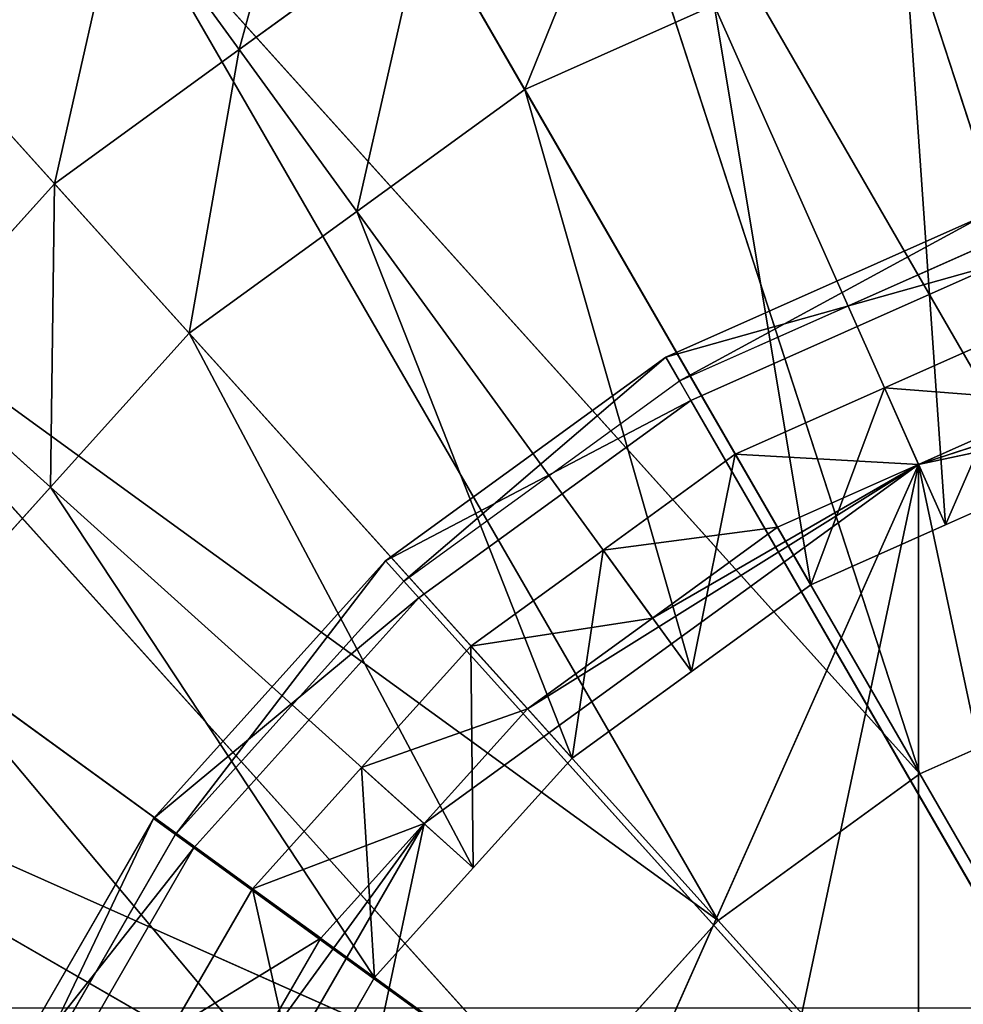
# Model space of a CAD drawing. Extents: x 0 to 31, y 0 to 21.2.
# Tile 234 of 256: x 13.4 to 14.7, y 13.4 to 14.8. Entities that reach past the tile are written whole.
import ezdxf

# ---------------------------------------------------------------- set-up
doc = ezdxf.new("R2010")
doc.units = 0
doc.header["$MEASUREMENT"] = 0
doc.layers.get('0').update_dxf_attribs({"color": 13, "linetype": 'CONTINUOUS'})
for name, color, linetype in [('CAST_IRON', 250, 'CONTINUOUS'), ('GALVANIZED_METAL', 252, 'CONTINUOUS'), ('STAINLESS_STEEL', 252, 'CONTINUOUS')]:
    doc.layers.add(name, color=color, linetype=linetype)

# ---------------------------------------------------------------- blocks, each defined once
blk = doc.blocks.new('NGM5058UC_TRADECAD_DXF')
at = {"layer": 'CAST_IRON', "color": 0}
for p, q in [((-0.7594, 3.85335, 0.63795), (-1.21, 3.65275, 0.63795)), ((-0.7594, 3.85335, 0.63795), (-1.21, 3.65275, 0.63795)), ((-1.1905, 3.61905, 0.63795), (-0.7474, 3.81625, 0.63795)), ((-1.1744, 3.59115, 0.77265), (-0.7374, 3.78575, 0.77265)), ((-1.1744, 3.59115, 0.77265), (-0.7374, 3.78575, 0.77265)), ((-1.21, 3.65275, 0.63795), (-1.609, 3.36295, 0.63795)), ((-1.21, 3.65275, 0.63795), (-1.609, 3.36295, 0.63795)), ((-1.1905, 3.61905, 0.63795), (-1.21, 3.65275, 0.63795)), ((-1.1905, 3.61905, 0.63795), (-1.21, 3.65275, 0.63795)), ((-1.21, 3.65275, 0.63795), (-1.1744, 3.59115, 0.77265)), ((-1.21, 3.65275, 0.63795), (-1.1744, 3.59115, 0.77265)), ((-1.5829, 3.33395, 0.63795), (-1.1905, 3.61905, 0.63795)), ((-1.5614, 3.31005, 0.77265), (-1.1744, 3.59115, 0.77265)), ((-1.5614, 3.31005, 0.77265), (-1.1744, 3.59115, 0.77265)), ((-1.1744, 3.59115, 0.77265), (-0.0304, 1.60975, 0.77265)), ((-1.1744, 3.59115, 0.77265), (-0.0304, 1.60975, 0.77265)), ((-1.609, 3.36295, 0.63795), (-1.939, 2.99635, 0.63795)), ((-1.609, 3.36295, 0.63795), (-1.939, 2.99635, 0.63795)), ((-1.5829, 3.33395, 0.63795), (-1.609, 3.36295, 0.63795)), ((-1.5829, 3.33395, 0.63795), (-1.609, 3.36295, 0.63795)), ((-1.609, 3.36295, 0.63795), (-1.5614, 3.31005, 0.77265)), ((-1.609, 3.36295, 0.63795), (-1.5614, 3.31005, 0.77265)), ((-1.9074, 2.97345, 0.63795), (-1.5829, 3.33395, 0.63795)), ((-1.8814, 2.95455, 0.77265), (-1.5614, 3.31005, 0.77265)), ((-1.8814, 2.95455, 0.77265), (-1.5614, 3.31005, 0.77265)), ((-1.5614, 3.31005, 0.77265), (-0.0304, 1.60975, 0.77265)), ((-1.5614, 3.31005, 0.77265), (-0.0304, 1.60975, 0.77265)), ((-1.939, 2.99635, 0.63795), (-2.1856, 2.56925, 0.63795)), ((-1.939, 2.99635, 0.63795), (-2.1856, 2.56925, 0.63795)), ((-1.9074, 2.97345, 0.63795), (-1.939, 2.99635, 0.63795)), ((-1.9074, 2.97345, 0.63795), (-1.939, 2.99635, 0.63795)), ((-1.939, 2.99635, 0.63795), (-1.8814, 2.95455, 0.77265)), ((-1.939, 2.99635, 0.63795), (-1.8814, 2.95455, 0.77265)), ((-2.1499, 2.55345, 0.63795), (-1.9074, 2.97345, 0.63795)), ((-2.1206, 2.54035, 0.77265), (-1.8814, 2.95455, 0.77265)), ((-2.1206, 2.54035, 0.77265), (-1.8814, 2.95455, 0.77265)), ((-1.8814, 2.95455, 0.77265), (-0.0304, 1.60975, 0.77265)), ((-1.8814, 2.95455, 0.77265), (-0.0304, 1.60975, 0.77265))]:
    blk.add_line(p, q, dxfattribs=at)
at = {"layer": 'STAINLESS_STEEL', "color": 0}
for p, q in [((-0.5245, 3.20395, -0.35665), (-1.049, 4.81825, -0.33645)), ((-0.5245, 3.20395, -0.35665), (-1.049, 4.81825, -0.33645)), ((-0.5245, 3.20395, -0.35665), (-1.3732, 4.67385, -0.33645)), ((-1.3732, 4.67385, -0.33645), (-0.8487, 3.05965, -0.35665)), ((-0.5245, 3.20395, -0.35665), (-1.3732, 4.67385, -0.33645)), ((-1.3732, 4.67385, -0.33645), (-0.8487, 3.05965, -0.35665)), ((-0.8487, 3.05965, -0.35665), (-1.6973, 4.52955, -0.33645)), ((-0.8487, 3.05965, -0.35665), (-1.6973, 4.52955, -0.33645)), ((-0.8487, 3.05965, -0.35665), (-1.9844, 4.32095, -0.33645)), ((-1.9844, 4.32095, -0.33645), (-1.1357, 2.85105, -0.35665)), ((-0.8487, 3.05965, -0.35665), (-1.9844, 4.32095, -0.33645)), ((-1.9844, 4.32095, -0.33645), (-1.1357, 2.85105, -0.35665)), ((-1.9844, 4.32095, -0.33645), (-1.817, 4.09055, -0.19015)), ((-1.9844, 4.32095, -0.33645), (-1.817, 4.09055, -0.19015)), ((-1.817, 4.09055, -0.19015), (-1.5541, 4.28155, -0.19015)), ((-1.817, 4.09055, -0.19015), (-1.5541, 4.28155, -0.19015)), ((-1.5541, 4.28155, -0.19015), (-1.4109, 4.03345, -0.04385)), ((-1.5541, 4.28155, -0.19015), (-1.4109, 4.03345, -0.04385)), ((-0.872, 4.27345, -0.04385), (-0.6205, 3.49925, -0.04385)), ((-0.872, 4.27345, -0.04385), (-0.6205, 3.49925, -0.04385)), ((-1.1415, 4.15345, -0.04385), (-1.4109, 4.03345, -0.04385)), ((-1.1415, 4.15345, -0.04385), (-1.4109, 4.03345, -0.04385)), ((-1.1415, 4.15345, -0.04385), (-0.8122, 3.41395, -0.04385)), ((-1.1415, 4.15345, -0.04385), (-0.8122, 3.41395, -0.04385)), ((-1.1357, 2.85105, -0.35665), (-2.2715, 4.11245, -0.33645)), ((-1.1357, 2.85105, -0.35665), (-2.2715, 4.11245, -0.33645)), ((-2.2715, 4.11245, -0.33645), (-2.0798, 3.89955, -0.19015)), ((-2.2715, 4.11245, -0.33645), (-2.0798, 3.89955, -0.19015)), ((-2.0798, 3.89955, -0.19015), (-1.817, 4.09055, -0.19015)), ((-2.0798, 3.89955, -0.19015), (-1.817, 4.09055, -0.19015)), ((-1.817, 4.09055, -0.19015), (-1.6495, 3.86005, -0.04385)), ((-1.817, 4.09055, -0.19015), (-1.6495, 3.86005, -0.04385)), ((-1.4109, 4.03345, -0.04385), (-1.6495, 3.86005, -0.04385)), ((-1.4109, 4.03345, -0.04385), (-1.6495, 3.86005, -0.04385)), ((-1.4109, 4.03345, -0.04385), (-1.0039, 3.32855, -0.04385)), ((-1.4109, 4.03345, -0.04385), (-1.0039, 3.32855, -0.04385)), ((-2.2972, 3.65815, -0.19015), (-2.0798, 3.89955, -0.19015)), ((-2.2972, 3.65815, -0.19015), (-2.0798, 3.89955, -0.19015)), ((-2.0798, 3.89955, -0.19015), (-1.8882, 3.68675, -0.04385)), ((-2.0798, 3.89955, -0.19015), (-1.8882, 3.68675, -0.04385)), ((-1.6495, 3.86005, -0.04385), (-1.8882, 3.68675, -0.04385)), ((-1.6495, 3.86005, -0.04385), (-1.8882, 3.68675, -0.04385)), ((-1.6495, 3.86005, -0.04385), (-1.1737, 3.20525, -0.04385)), ((-1.6495, 3.86005, -0.04385), (-1.1737, 3.20525, -0.04385)), ((-1.1357, 2.85105, -0.35665), (-2.5089, 3.84875, -0.33645)), ((-2.5089, 3.84875, -0.33645), (-1.3732, 2.58735, -0.35665)), ((-1.1357, 2.85105, -0.35665), (-2.5089, 3.84875, -0.33645)), ((-2.5089, 3.84875, -0.33645), (-1.3732, 2.58735, -0.35665)), ((-0.6869, 3.70365, 0.07305), (-0.8991, 3.60915, 0.07305)), ((-0.6869, 3.70365, 0.07305), (-0.8991, 3.60915, 0.07305)), ((-1.8882, 3.68675, -0.04385), (-2.0855, 3.46755, -0.04385)), ((-1.8882, 3.68675, -0.04385), (-2.0855, 3.46755, -0.04385)), ((-1.8882, 3.68675, -0.04385), (-1.3435, 3.08185, -0.04385)), ((-1.8882, 3.68675, -0.04385), (-1.3435, 3.08185, -0.04385)), ((0, 3.68085, 0.64315), (-0.8506, 3.50005, 0.64315)), ((0, 3.68085, 0.64315), (-0.8506, 3.50005, 0.64315)), ((-2.2972, 3.65815, -0.19015), (-2.0855, 3.46755, -0.04385)), ((-2.2972, 3.65815, -0.19015), (-2.0855, 3.46755, -0.04385)), ((-0.4348, 3.63515, 0.64315), (-0.8506, 3.50005, 0.64315)), ((-0.4348, 3.63515, 0.64315), (-0.8506, 3.50005, 0.64315)), ((-0.8991, 3.60915, 0.07305), (-1.1114, 3.51465, 0.07305)), ((-0.8991, 3.60915, 0.07305), (-1.1114, 3.51465, 0.07305)), ((-0.8122, 3.41395, 0.07305), (-0.8991, 3.60915, 0.07305)), ((-0.8122, 3.41395, 0.07305), (-0.8991, 3.60915, 0.07305)), ((-0.8991, 3.60915, 0.07305), (-0.8506, 3.50005, 0.64315)), ((-0.8991, 3.60915, 0.07305), (-0.8506, 3.50005, 0.64315)), ((-0.8506, 3.50005, 0.64315), (-0.6498, 3.58945, 0.64315)), ((-0.8506, 3.50005, 0.64315), (-0.6498, 3.58945, 0.64315)), ((-2.7463, 3.58505, -0.33645), (-1.3732, 2.58735, -0.35665)), ((-2.7463, 3.58505, -0.33645), (-1.3732, 2.58735, -0.35665)), ((-1.1114, 3.51465, 0.07305), (-1.2993, 3.37805, 0.07305)), ((-1.1114, 3.51465, 0.07305), (-1.2993, 3.37805, 0.07305)), ((-1.0039, 3.32855, 0.07305), (-1.1114, 3.51465, 0.07305)), ((-1.0039, 3.32855, 0.07305), (-1.1114, 3.51465, 0.07305)), ((-1.1114, 3.51465, 0.07305), (-1.0513, 3.41065, 0.64315)), ((-1.1114, 3.51465, 0.07305), (-1.0513, 3.41065, 0.64315)), ((-0.8506, 3.50005, 0.64315), (-1.9888, 0.94345, 0.64315)), ((-0.8506, 3.50005, 0.64315), (-1.9888, 0.94345, 0.64315)), ((-0.8506, 3.50005, 0.64315), (-1.554, 2.98895, 0.64315)), ((-0.8506, 3.50005, 0.64315), (-1.554, 2.98895, 0.64315)), ((-1.2292, 3.28145, 0.64315), (-0.8506, 3.50005, 0.64315)), ((-1.2292, 3.28145, 0.64315), (-0.8506, 3.50005, 0.64315)), ((-1.0513, 3.41065, 0.64315), (-0.8506, 3.50005, 0.64315)), ((-1.0513, 3.41065, 0.64315), (-0.8506, 3.50005, 0.64315)), ((0, -0.50145, 0.64315), (-0.8506, 3.50005, 0.64315)), ((-0.8506, 3.50005, 0.64315), (-0.8506, -0.32065, 0.64315)), ((-0.8506, 3.50005, 0.64315), (-0.8506, -0.32065, 0.64315)), ((0, -0.50145, 0.64315), (-0.8506, 3.50005, 0.64315)), ((-0.6205, 3.49925, -0.04385), (-0.8122, 3.41395, -0.04385)), ((-0.6205, 3.49925, 0.07305), (-0.8122, 3.41395, 0.07305)), ((-0.6205, 3.49925, -0.04385), (-0.8122, 3.41395, -0.04385)), ((-0.6205, 3.49925, 0.07305), (-0.8122, 3.41395, 0.07305)), ((-2.0855, 3.46755, -0.04385), (-2.2829, 3.24835, -0.04385)), ((-2.0855, 3.46755, -0.04385), (-2.2829, 3.24835, -0.04385)), ((-2.0855, 3.46755, -0.04385), (-1.484, 2.92585, -0.04385)), ((-2.0855, 3.46755, -0.04385), (-1.484, 2.92585, -0.04385)), ((-1.2292, 3.28145, 0.64315), (-1.0513, 3.41065, 0.64315)), ((-1.2292, 3.28145, 0.64315), (-1.0513, 3.41065, 0.64315)), ((-0.8122, 3.41395, -0.04385), (-1.0039, 3.32855, -0.04385)), ((-0.8122, 3.41395, 0.07305), (-1.0039, 3.32855, 0.07305)), ((-0.8122, 3.41395, -0.04385), (-1.0039, 3.32855, -0.04385)), ((-0.8122, 3.41395, 0.07305), (-1.0039, 3.32855, 0.07305)), ((-0.8122, 3.41395, -0.04385), (-0.8122, 3.41395, 0.07305)), ((-0.8122, 3.41395, -0.04385), (-0.8122, 3.41395, 0.07305)), ((-1.2993, 3.37805, 0.07305), (-1.4873, 3.24145, 0.07305)), ((-1.2993, 3.37805, 0.07305), (-1.4873, 3.24145, 0.07305)), ((-1.1737, 3.20525, 0.07305), (-1.2993, 3.37805, 0.07305)), ((-1.1737, 3.20525, 0.07305), (-1.2993, 3.37805, 0.07305)), ((-1.2993, 3.37805, 0.07305), (-1.2292, 3.28145, 0.64315)), ((-1.2993, 3.37805, 0.07305), (-1.2292, 3.28145, 0.64315)), ((-1.0039, 3.32855, -0.04385), (-1.1737, 3.20525, -0.04385)), ((-1.0039, 3.32855, 0.07305), (-1.1737, 3.20525, 0.07305)), ((-1.0039, 3.32855, -0.04385), (-1.1737, 3.20525, -0.04385)), ((-1.0039, 3.32855, 0.07305), (-1.1737, 3.20525, 0.07305)), ((-1.0039, 3.32855, -0.04385), (-1.0039, 3.32855, 0.07305)), ((-1.0039, 3.32855, -0.04385), (-1.0039, 3.32855, 0.07305)), ((-1.407, 3.15225, 0.64315), (-1.2292, 3.28145, 0.64315)), ((-1.407, 3.15225, 0.64315), (-1.2292, 3.28145, 0.64315)), ((-2.9238, 3.27775, -0.33645), (-1.3732, 2.58735, -0.35665)), ((-2.9238, 3.27775, -0.33645), (-1.3732, 2.58735, -0.35665)), ((-2.2829, 3.24835, -0.04385), (-1.6244, 2.76985, -0.04385)), ((-2.2829, 3.24835, -0.04385), (-1.6244, 2.76985, -0.04385)), ((-1.4873, 3.24145, 0.07305), (-1.6428, 3.06885, 0.07305)), ((-1.4873, 3.24145, 0.07305), (-1.6428, 3.06885, 0.07305)), ((-1.3435, 3.08185, 0.07305), (-1.4873, 3.24145, 0.07305)), ((-1.3435, 3.08185, 0.07305), (-1.4873, 3.24145, 0.07305)), ((-1.4873, 3.24145, 0.07305), (-1.407, 3.15225, 0.64315)), ((-1.4873, 3.24145, 0.07305), (-1.407, 3.15225, 0.64315)), ((-1.1737, 3.20525, -0.04385), (-1.3435, 3.08185, -0.04385)), ((-1.1737, 3.20525, 0.07305), (-1.3435, 3.08185, 0.07305)), ((-1.1737, 3.20525, -0.04385), (-1.3435, 3.08185, -0.04385)), ((-1.1737, 3.20525, 0.07305), (-1.3435, 3.08185, 0.07305)), ((-1.1737, 3.20525, -0.04385), (-1.1737, 3.20525, 0.07305)), ((-1.1737, 3.20525, -0.04385), (-1.1737, 3.20525, 0.07305)), ((-0.8487, 3.05965, -0.35665), (-0.5245, 3.20395, -0.35665)), ((-0.8487, 3.05965, -0.35665), (-0.5245, 3.20395, -0.35665)), ((-1.554, 2.98895, 0.64315), (-1.407, 3.15225, 0.64315)), ((-1.554, 2.98895, 0.64315), (-1.407, 3.15225, 0.64315)), ((-1.6428, 3.06885, 0.07305), (-1.7982, 2.89615, 0.07305)), ((-1.6428, 3.06885, 0.07305), (-1.7982, 2.89615, 0.07305)), ((-1.484, 2.92585, 0.07305), (-1.6428, 3.06885, 0.07305)), ((-1.484, 2.92585, 0.07305), (-1.6428, 3.06885, 0.07305)), ((-1.6428, 3.06885, 0.07305), (-1.554, 2.98895, 0.64315)), ((-1.6428, 3.06885, 0.07305), (-1.554, 2.98895, 0.64315)), ((-1.3435, 3.08185, -0.04385), (-1.484, 2.92585, -0.04385)), ((-1.3435, 3.08185, 0.07305), (-1.484, 2.92585, 0.07305)), ((-1.3435, 3.08185, -0.04385), (-1.484, 2.92585, -0.04385)), ((-1.3435, 3.08185, 0.07305), (-1.484, 2.92585, 0.07305)), ((-1.3435, 3.08185, -0.04385), (-1.3435, 3.08185, 0.07305)), ((-1.3435, 3.08185, -0.04385), (-1.3435, 3.08185, 0.07305)), ((-1.1357, 2.85105, -0.35665), (-0.8487, 3.05965, -0.35665)), ((-1.1357, 2.85105, -0.35665), (-0.8487, 3.05965, -0.35665)), ((0, 1.58965, -0.37685), (-0.8487, 3.05965, -0.35665)), ((0, 1.58965, -0.37685), (-0.8487, 3.05965, -0.35665)), ((-2.4304, 2.99285, -0.04385), (-1.7293, 2.58815, -0.04385)), ((-2.4304, 2.99285, -0.04385), (-1.7293, 2.58815, -0.04385)), ((-1.554, 2.98895, 0.64315), (-1.9888, 2.23595, 0.64315)), ((-1.554, 2.98895, 0.64315), (-1.9888, 2.23595, 0.64315)), ((-1.7011, 2.82565, 0.64315), (-1.554, 2.98895, 0.64315)), ((-1.7011, 2.82565, 0.64315), (-1.554, 2.98895, 0.64315)), ((-1.484, 2.92585, -0.04385), (-1.6244, 2.76985, -0.04385)), ((-1.484, 2.92585, 0.07305), (-1.6244, 2.76985, 0.07305)), ((-1.484, 2.92585, -0.04385), (-1.6244, 2.76985, -0.04385)), ((-1.484, 2.92585, 0.07305), (-1.6244, 2.76985, 0.07305)), ((-1.484, 2.92585, -0.04385), (-1.484, 2.92585, 0.07305)), ((-1.484, 2.92585, -0.04385), (-1.484, 2.92585, 0.07305)), ((-1.7982, 2.89615, 0.07305), (-1.9144, 2.69495, 0.07305)), ((-1.7982, 2.89615, 0.07305), (-1.9144, 2.69495, 0.07305)), ((-1.6244, 2.76985, 0.07305), (-1.7982, 2.89615, 0.07305)), ((-1.6244, 2.76985, 0.07305), (-1.7982, 2.89615, 0.07305)), ((-1.7982, 2.89615, 0.07305), (-1.7011, 2.82565, 0.64315)), ((-1.7982, 2.89615, 0.07305), (-1.7011, 2.82565, 0.64315)), ((-1.3732, 2.58735, -0.35665), (-1.1357, 2.85105, -0.35665)), ((-1.3732, 2.58735, -0.35665), (-1.1357, 2.85105, -0.35665)), ((0, 1.58965, -0.37685), (-1.1357, 2.85105, -0.35665)), ((0, 1.58965, -0.37685), (-1.1357, 2.85105, -0.35665)), ((-1.811, 2.63525, 0.64315), (-1.7011, 2.82565, 0.64315)), ((-1.811, 2.63525, 0.64315), (-1.7011, 2.82565, 0.64315)), ((-1.6244, 2.76985, -0.04385), (-1.7293, 2.58815, -0.04385)), ((-1.6244, 2.76985, 0.07305), (-1.7293, 2.58815, 0.07305)), ((-1.6244, 2.76985, -0.04385), (-1.7293, 2.58815, -0.04385)), ((-1.6244, 2.76985, 0.07305), (-1.7293, 2.58815, 0.07305)), ((-1.6244, 2.76985, -0.04385), (-1.6244, 2.76985, 0.07305)), ((-1.6244, 2.76985, -0.04385), (-1.6244, 2.76985, 0.07305))]:
    blk.add_line(p, q, dxfattribs=at)
at = {"layer": 'CAST_IRON', "color": 0}
mesh = blk.add_polyface(dxfattribs=at)
corners = [(6.2156, 8.55555, -0.18725), (-6.4489, 2.72605, -0.18725), (-6.4756, 8.55555, -0.18725), (6.1889, 2.72605, -0.18725)]
mesh.append_faces([[corners[k] for k in face] for face in [(0, 1, 2), (1, 0, 3)]], dxfattribs={"vtx0": -1, "color": 0})
mesh = blk.add_polyface(dxfattribs=at)
corners = [(-1.1905, 3.61905, 0.63795), (-0.7594, 3.85335, 0.63795), (-1.21, 3.65275, 0.63795), (-0.7474, 3.81625, 0.63795)]
mesh.append_faces([[corners[k] for k in face] for face in [(0, 1, 2), (1, 0, 3)]], dxfattribs={"vtx0": -1, "color": 0})
mesh = blk.add_polyface(dxfattribs=at)
corners = [(-0.7374, 3.78575, 0.77265), (-1.21, 3.65275, 0.63795), (-0.7594, 3.85335, 0.63795), (-1.1744, 3.59115, 0.77265)]
mesh.append_faces([[corners[k] for k in face] for face in [(0, 1, 2), (1, 0, 3)]], dxfattribs={"vtx0": -1, "color": 0})
mesh = blk.add_polyface(dxfattribs=at)
corners = [(-0.0304, 1.60975, 0.77265), (-1.1744, 3.59115, 0.77265), (-0.7374, 3.78575, 0.77265)]
mesh.append_faces([[corners[k] for k in face] for face in [(0, 1, 2)]], dxfattribs={"color": 0})
mesh = blk.add_polyface(dxfattribs=at)
corners = [(-1.5829, 3.33395, 0.63795), (-1.21, 3.65275, 0.63795), (-1.609, 3.36295, 0.63795), (-1.1905, 3.61905, 0.63795)]
mesh.append_faces([[corners[k] for k in face] for face in [(0, 1, 2), (1, 0, 3)]], dxfattribs={"vtx0": -1, "color": 0})
mesh = blk.add_polyface(dxfattribs=at)
corners = [(-1.1744, 3.59115, 0.77265), (-1.609, 3.36295, 0.63795), (-1.21, 3.65275, 0.63795), (-1.5614, 3.31005, 0.77265)]
mesh.append_faces([[corners[k] for k in face] for face in [(0, 1, 2), (1, 0, 3)]], dxfattribs={"vtx0": -1, "color": 0})
mesh = blk.add_polyface(dxfattribs=at)
corners = [(-0.0304, 1.60975, 0.77265), (-1.5614, 3.31005, 0.77265), (-1.1744, 3.59115, 0.77265)]
mesh.append_faces([[corners[k] for k in face] for face in [(0, 1, 2)]], dxfattribs={"color": 0})
mesh = blk.add_polyface(dxfattribs=at)
corners = [(-1.9074, 2.97345, 0.63795), (-1.609, 3.36295, 0.63795), (-1.939, 2.99635, 0.63795), (-1.5829, 3.33395, 0.63795)]
mesh.append_faces([[corners[k] for k in face] for face in [(0, 1, 2), (1, 0, 3)]], dxfattribs={"vtx0": -1, "color": 0})
mesh = blk.add_polyface(dxfattribs=at)
corners = [(-1.939, 2.99635, 0.63795), (-1.5614, 3.31005, 0.77265), (-1.8814, 2.95455, 0.77265), (-1.609, 3.36295, 0.63795)]
mesh.append_faces([[corners[k] for k in face] for face in [(0, 1, 2), (1, 0, 3)]], dxfattribs={"vtx0": -1, "color": 0})
mesh = blk.add_polyface(dxfattribs=at)
corners = [(-0.0304, 1.60975, 0.77265), (-1.8814, 2.95455, 0.77265), (-1.5614, 3.31005, 0.77265)]
mesh.append_faces([[corners[k] for k in face] for face in [(0, 1, 2)]], dxfattribs={"color": 0})
mesh = blk.add_polyface(dxfattribs=at)
corners = [(-2.1499, 2.55345, 0.63795), (-1.939, 2.99635, 0.63795), (-2.1856, 2.56925, 0.63795), (-1.9074, 2.97345, 0.63795)]
mesh.append_faces([[corners[k] for k in face] for face in [(0, 1, 2), (1, 0, 3)]], dxfattribs={"vtx0": -1, "color": 0})
mesh = blk.add_polyface(dxfattribs=at)
corners = [(-2.1856, 2.56925, 0.63795), (-1.8814, 2.95455, 0.77265), (-2.1206, 2.54035, 0.77265), (-1.939, 2.99635, 0.63795)]
mesh.append_faces([[corners[k] for k in face] for face in [(0, 1, 2), (1, 0, 3)]], dxfattribs={"vtx0": -1, "color": 0})
mesh = blk.add_polyface(dxfattribs=at)
corners = [(-0.0304, 1.60975, 0.77265), (-2.1206, 2.54035, 0.77265), (-1.8814, 2.95455, 0.77265)]
mesh.append_faces([[corners[k] for k in face] for face in [(0, 1, 2)]], dxfattribs={"color": 0})
at = {"layer": 'GALVANIZED_METAL', "color": 0}
mesh = blk.add_polyface(dxfattribs=at)
corners = [(-14.2165, -9.41305, -1.89865), (14.216, 9.40775, -1.89865), (-14.3866, -9.24295, -1.89865), (14.386, 9.23775, -1.89865)]
mesh.append_faces([[corners[k] for k in face] for face in [(0, 1, 2), (1, 0, 3)]], dxfattribs={"vtx0": -1, "color": 0})
mesh = blk.add_polyface(dxfattribs=at)
corners = [(14.216, 9.40775, -1.89865), (-14.2165, 9.40775, -1.89865), (-14.3866, -9.24295, -1.89865)]
mesh.append_faces([[corners[k] for k in face] for face in [(0, 1, 2)]], dxfattribs={"color": 0})
mesh = blk.add_polyface(dxfattribs=at)
corners = [(14.386, 9.23775, -1.89865), (-14.2165, -9.41305, -1.89865), (14.2159, -9.41295, -1.89865)]
mesh.append_faces([[corners[k] for k in face] for face in [(0, 1, 2)]], dxfattribs={"color": 0})
at = {"layer": 'STAINLESS_STEEL', "color": 0}
mesh = blk.add_polyface(dxfattribs=at)
corners = [(-0.5245, 3.20395, -0.35665), (-0.7019, 4.89195, -0.33645), (-1.049, 4.81825, -0.33645)]
mesh.append_faces([[corners[k] for k in face] for face in [(0, 1, 2)]], dxfattribs={"color": 0})
mesh = blk.add_polyface(dxfattribs=at)
corners = [(-0.5245, 3.20395, -0.35665), (-1.049, 4.81825, -0.33645), (-1.3732, 4.67385, -0.33645)]
mesh.append_faces([[corners[k] for k in face] for face in [(0, 1, 2)]], dxfattribs={"color": 0})
mesh = blk.add_polyface(dxfattribs=at)
corners = [(-0.8487, 3.05965, -0.35665), (-1.3732, 4.67385, -0.33645), (-1.6973, 4.52955, -0.33645)]
mesh.append_faces([[corners[k] for k in face] for face in [(0, 1, 2)]], dxfattribs={"color": 0})
mesh = blk.add_polyface(dxfattribs=at)
corners = [(-0.5245, 3.20395, -0.35665), (-1.3732, 4.67385, -0.33645), (-0.8487, 3.05965, -0.35665)]
mesh.append_faces([[corners[k] for k in face] for face in [(0, 1, 2)]], dxfattribs={"color": 0})
mesh = blk.add_polyface(dxfattribs=at)
corners = [(-0.8487, 3.05965, -0.35665), (-1.6973, 4.52955, -0.33645), (-1.9844, 4.32095, -0.33645)]
mesh.append_faces([[corners[k] for k in face] for face in [(0, 1, 2)]], dxfattribs={"color": 0})
mesh = blk.add_polyface(dxfattribs=at)
corners = [(-1.6973, 4.52955, -0.33645), (-1.817, 4.09055, -0.19015), (-1.9844, 4.32095, -0.33645), (-1.5541, 4.28155, -0.19015)]
mesh.append_faces([[corners[k] for k in face] for face in [(0, 1, 2), (1, 0, 3)]], dxfattribs={"vtx0": -1, "color": 0})
mesh = blk.add_polyface(dxfattribs=at)
corners = [(-1.2573, 4.41365, -0.19015), (-1.4109, 4.03345, -0.04385), (-1.5541, 4.28155, -0.19015), (-1.1415, 4.15345, -0.04385)]
mesh.append_faces([[corners[k] for k in face] for face in [(0, 1, 2), (1, 0, 3)]], dxfattribs={"vtx0": -1, "color": 0})
mesh = blk.add_polyface(dxfattribs=at)
corners = [(-0.5835, 4.33475, -0.04385), (-0.6205, 3.49925, -0.04385), (-0.872, 4.27345, -0.04385), (-0.4152, 3.54295, -0.04385)]
mesh.append_faces([[corners[k] for k in face] for face in [(0, 1, 2), (1, 0, 3)]], dxfattribs={"vtx0": -1, "color": 0})
mesh = blk.add_polyface(dxfattribs=at)
corners = [(-1.1357, 2.85105, -0.35665), (-1.9844, 4.32095, -0.33645), (-2.2715, 4.11245, -0.33645)]
mesh.append_faces([[corners[k] for k in face] for face in [(0, 1, 2)]], dxfattribs={"color": 0})
mesh = blk.add_polyface(dxfattribs=at)
corners = [(-1.9844, 4.32095, -0.33645), (-2.0798, 3.89955, -0.19015), (-2.2715, 4.11245, -0.33645), (-1.817, 4.09055, -0.19015)]
mesh.append_faces([[corners[k] for k in face] for face in [(0, 1, 2), (1, 0, 3)]], dxfattribs={"vtx0": -1, "color": 0})
mesh = blk.add_polyface(dxfattribs=at)
corners = [(-0.8487, 3.05965, -0.35665), (-1.9844, 4.32095, -0.33645), (-1.1357, 2.85105, -0.35665)]
mesh.append_faces([[corners[k] for k in face] for face in [(0, 1, 2)]], dxfattribs={"color": 0})
mesh = blk.add_polyface(dxfattribs=at)
corners = [(-1.5541, 4.28155, -0.19015), (-1.6495, 3.86005, -0.04385), (-1.817, 4.09055, -0.19015), (-1.4109, 4.03345, -0.04385)]
mesh.append_faces([[corners[k] for k in face] for face in [(0, 1, 2), (1, 0, 3)]], dxfattribs={"vtx0": -1, "color": 0})
mesh = blk.add_polyface(dxfattribs=at)
corners = [(-0.872, 4.27345, -0.04385), (-0.8122, 3.41395, -0.04385), (-1.1415, 4.15345, -0.04385), (-0.6205, 3.49925, -0.04385)]
mesh.append_faces([[corners[k] for k in face] for face in [(0, 1, 2), (1, 0, 3)]], dxfattribs={"vtx0": -1, "color": 0})
mesh = blk.add_polyface(dxfattribs=at)
corners = [(-1.1415, 4.15345, -0.04385), (-1.0039, 3.32855, -0.04385), (-1.4109, 4.03345, -0.04385), (-0.8122, 3.41395, -0.04385)]
mesh.append_faces([[corners[k] for k in face] for face in [(0, 1, 2), (1, 0, 3)]], dxfattribs={"vtx0": -1, "color": 0})
mesh = blk.add_polyface(dxfattribs=at)
corners = [(-1.1357, 2.85105, -0.35665), (-2.2715, 4.11245, -0.33645), (-2.5089, 3.84875, -0.33645)]
mesh.append_faces([[corners[k] for k in face] for face in [(0, 1, 2)]], dxfattribs={"color": 0})
mesh = blk.add_polyface(dxfattribs=at)
corners = [(-2.2715, 4.11245, -0.33645), (-2.2972, 3.65815, -0.19015), (-2.5089, 3.84875, -0.33645), (-2.0798, 3.89955, -0.19015)]
mesh.append_faces([[corners[k] for k in face] for face in [(0, 1, 2), (1, 0, 3)]], dxfattribs={"vtx0": -1, "color": 0})
mesh = blk.add_polyface(dxfattribs=at)
corners = [(-1.817, 4.09055, -0.19015), (-1.8882, 3.68675, -0.04385), (-2.0798, 3.89955, -0.19015), (-1.6495, 3.86005, -0.04385)]
mesh.append_faces([[corners[k] for k in face] for face in [(0, 1, 2), (1, 0, 3)]], dxfattribs={"vtx0": -1, "color": 0})
mesh = blk.add_polyface(dxfattribs=at)
corners = [(-1.4109, 4.03345, -0.04385), (-1.1737, 3.20525, -0.04385), (-1.6495, 3.86005, -0.04385), (-1.0039, 3.32855, -0.04385)]
mesh.append_faces([[corners[k] for k in face] for face in [(0, 1, 2), (1, 0, 3)]], dxfattribs={"vtx0": -1, "color": 0})
mesh = blk.add_polyface(dxfattribs=at)
corners = [(-2.0798, 3.89955, -0.19015), (-2.0855, 3.46755, -0.04385), (-2.2972, 3.65815, -0.19015), (-1.8882, 3.68675, -0.04385)]
mesh.append_faces([[corners[k] for k in face] for face in [(0, 1, 2), (1, 0, 3)]], dxfattribs={"vtx0": -1, "color": 0})
mesh = blk.add_polyface(dxfattribs=at)
corners = [(-1.6495, 3.86005, -0.04385), (-1.3435, 3.08185, -0.04385), (-1.8882, 3.68675, -0.04385), (-1.1737, 3.20525, -0.04385)]
mesh.append_faces([[corners[k] for k in face] for face in [(0, 1, 2), (1, 0, 3)]], dxfattribs={"vtx0": -1, "color": 0})
mesh = blk.add_polyface(dxfattribs=at)
corners = [(-1.3732, 2.58735, -0.35665), (-2.5089, 3.84875, -0.33645), (-2.7463, 3.58505, -0.33645)]
mesh.append_faces([[corners[k] for k in face] for face in [(0, 1, 2)]], dxfattribs={"color": 0})
mesh = blk.add_polyface(dxfattribs=at)
corners = [(-1.1357, 2.85105, -0.35665), (-2.5089, 3.84875, -0.33645), (-1.3732, 2.58735, -0.35665)]
mesh.append_faces([[corners[k] for k in face] for face in [(0, 1, 2)]], dxfattribs={"color": 0})
mesh = blk.add_polyface(dxfattribs=at)
corners = [(-0.8122, 3.41395, 0.07305), (-0.6869, 3.70365, 0.07305), (-0.8991, 3.60915, 0.07305), (-0.6205, 3.49925, 0.07305)]
mesh.append_faces([[corners[k] for k in face] for face in [(0, 1, 2), (1, 0, 3)]], dxfattribs={"vtx0": -1, "color": 0})
mesh = blk.add_polyface(dxfattribs=at)
corners = [(-0.6498, 3.58945, 0.64315), (-0.8991, 3.60915, 0.07305), (-0.6869, 3.70365, 0.07305), (-0.8506, 3.50005, 0.64315)]
mesh.append_faces([[corners[k] for k in face] for face in [(0, 1, 2), (1, 0, 3)]], dxfattribs={"vtx0": -1, "color": 0})
mesh = blk.add_polyface(dxfattribs=at)
corners = [(-1.8882, 3.68675, -0.04385), (-1.484, 2.92585, -0.04385), (-2.0855, 3.46755, -0.04385), (-1.3435, 3.08185, -0.04385)]
mesh.append_faces([[corners[k] for k in face] for face in [(0, 1, 2), (1, 0, 3)]], dxfattribs={"vtx0": -1, "color": 0})
mesh = blk.add_polyface(dxfattribs=at)
corners = [(-0.4348, 3.63515, 0.64315), (0, 3.68085, 0.64315), (-0.8506, 3.50005, 0.64315), (-0.2198, 3.68085, 0.64315)]
mesh.append_faces([[corners[k] for k in face] for face in [(0, 1, 2), (1, 0, 3)]], dxfattribs={"vtx0": -1, "color": 0})
mesh = blk.add_polyface(dxfattribs=at)
corners = [(0, 3.68085, 0.64315), (0, -0.50145, 0.64315), (-0.8506, 3.50005, 0.64315), (0.8506, -0.32065, 0.64315)]
mesh.append_faces([[corners[k] for k in face] for face in [(0, 1, 2), (1, 0, 3)]], dxfattribs={"vtx0": -1, "color": 0})
mesh = blk.add_polyface(dxfattribs=at)
corners = [(-2.2972, 3.65815, -0.19015), (-2.2829, 3.24835, -0.04385), (-2.5146, 3.41665, -0.19015), (-2.0855, 3.46755, -0.04385)]
mesh.append_faces([[corners[k] for k in face] for face in [(0, 1, 2), (1, 0, 3)]], dxfattribs={"vtx0": -1, "color": 0})
mesh = blk.add_polyface(dxfattribs=at)
corners = [(-0.4348, 3.63515, 0.64315), (-0.8506, 3.50005, 0.64315), (-0.6498, 3.58945, 0.64315)]
mesh.append_faces([[corners[k] for k in face] for face in [(0, 1, 2)]], dxfattribs={"color": 0})
mesh = blk.add_polyface(dxfattribs=at)
corners = [(-1.0039, 3.32855, 0.07305), (-0.8991, 3.60915, 0.07305), (-1.1114, 3.51465, 0.07305), (-0.8122, 3.41395, 0.07305)]
mesh.append_faces([[corners[k] for k in face] for face in [(0, 1, 2), (1, 0, 3)]], dxfattribs={"vtx0": -1, "color": 0})
mesh = blk.add_polyface(dxfattribs=at)
corners = [(-0.8506, 3.50005, 0.64315), (-1.1114, 3.51465, 0.07305), (-0.8991, 3.60915, 0.07305), (-1.0513, 3.41065, 0.64315)]
mesh.append_faces([[corners[k] for k in face] for face in [(0, 1, 2), (1, 0, 3)]], dxfattribs={"vtx0": -1, "color": 0})
mesh = blk.add_polyface(dxfattribs=at)
corners = [(-1.3732, 2.58735, -0.35665), (-2.7463, 3.58505, -0.33645), (-2.9238, 3.27775, -0.33645)]
mesh.append_faces([[corners[k] for k in face] for face in [(0, 1, 2)]], dxfattribs={"color": 0})
mesh = blk.add_polyface(dxfattribs=at)
corners = [(-1.1737, 3.20525, 0.07305), (-1.1114, 3.51465, 0.07305), (-1.2993, 3.37805, 0.07305), (-1.0039, 3.32855, 0.07305)]
mesh.append_faces([[corners[k] for k in face] for face in [(0, 1, 2), (1, 0, 3)]], dxfattribs={"vtx0": -1, "color": 0})
mesh = blk.add_polyface(dxfattribs=at)
corners = [(-1.0513, 3.41065, 0.64315), (-1.2993, 3.37805, 0.07305), (-1.1114, 3.51465, 0.07305), (-1.2292, 3.28145, 0.64315)]
mesh.append_faces([[corners[k] for k in face] for face in [(0, 1, 2), (1, 0, 3)]], dxfattribs={"vtx0": -1, "color": 0})
mesh = blk.add_polyface(dxfattribs=at)
corners = [(-1.554, 2.98895, 0.64315), (-1.9888, 0.94345, 0.64315), (-1.9888, 2.23595, 0.64315), (-0.8506, 3.50005, 0.64315)]
mesh.append_faces([[corners[k] for k in face] for face in [(0, 1, 2), (1, 0, 3)]], dxfattribs={"vtx0": -1, "color": 0})
mesh = blk.add_polyface(dxfattribs=at)
corners = [(-0.8506, 3.50005, 0.64315), (-1.554, 0.19045, 0.64315), (-1.9888, 0.94345, 0.64315), (-0.8506, -0.32065, 0.64315)]
mesh.append_faces([[corners[k] for k in face] for face in [(0, 1, 2), (1, 0, 3)]], dxfattribs={"vtx0": -1, "color": 0})
mesh = blk.add_polyface(dxfattribs=at)
corners = [(-1.407, 3.15225, 0.64315), (-0.8506, 3.50005, 0.64315), (-1.554, 2.98895, 0.64315), (-1.2292, 3.28145, 0.64315)]
mesh.append_faces([[corners[k] for k in face] for face in [(0, 1, 2), (1, 0, 3)]], dxfattribs={"vtx0": -1, "color": 0})
mesh = blk.add_polyface(dxfattribs=at)
corners = [(-0.8506, 3.50005, 0.64315), (-1.2292, 3.28145, 0.64315), (-1.0513, 3.41065, 0.64315)]
mesh.append_faces([[corners[k] for k in face] for face in [(0, 1, 2)]], dxfattribs={"color": 0})
mesh = blk.add_polyface(dxfattribs=at)
corners = [(0, -0.50145, 0.64315), (-0.8506, -0.32065, 0.64315), (-0.8506, 3.50005, 0.64315)]
mesh.append_faces([[corners[k] for k in face] for face in [(0, 1, 2)]], dxfattribs={"color": 0})
mesh = blk.add_polyface(dxfattribs=at)
corners = [(-0.6205, 3.49925, 0.07305), (-0.8122, 3.41395, -0.04385), (-0.6205, 3.49925, -0.04385), (-0.8122, 3.41395, 0.07305)]
mesh.append_faces([[corners[k] for k in face] for face in [(0, 1, 2), (1, 0, 3)]], dxfattribs={"vtx0": -1, "color": 0})
mesh = blk.add_polyface(dxfattribs=at)
corners = [(-2.0855, 3.46755, -0.04385), (-1.6244, 2.76985, -0.04385), (-2.2829, 3.24835, -0.04385), (-1.484, 2.92585, -0.04385)]
mesh.append_faces([[corners[k] for k in face] for face in [(0, 1, 2), (1, 0, 3)]], dxfattribs={"vtx0": -1, "color": 0})
mesh = blk.add_polyface(dxfattribs=at)
corners = [(-0.8122, 3.41395, 0.07305), (-1.0039, 3.32855, -0.04385), (-0.8122, 3.41395, -0.04385), (-1.0039, 3.32855, 0.07305)]
mesh.append_faces([[corners[k] for k in face] for face in [(0, 1, 2), (1, 0, 3)]], dxfattribs={"vtx0": -1, "color": 0})
mesh = blk.add_polyface(dxfattribs=at)
corners = [(-1.3435, 3.08185, 0.07305), (-1.2993, 3.37805, 0.07305), (-1.4873, 3.24145, 0.07305), (-1.1737, 3.20525, 0.07305)]
mesh.append_faces([[corners[k] for k in face] for face in [(0, 1, 2), (1, 0, 3)]], dxfattribs={"vtx0": -1, "color": 0})
mesh = blk.add_polyface(dxfattribs=at)
corners = [(-1.2292, 3.28145, 0.64315), (-1.4873, 3.24145, 0.07305), (-1.2993, 3.37805, 0.07305), (-1.407, 3.15225, 0.64315)]
mesh.append_faces([[corners[k] for k in face] for face in [(0, 1, 2), (1, 0, 3)]], dxfattribs={"vtx0": -1, "color": 0})
mesh = blk.add_polyface(dxfattribs=at)
corners = [(-1.0039, 3.32855, 0.07305), (-1.1737, 3.20525, -0.04385), (-1.0039, 3.32855, -0.04385), (-1.1737, 3.20525, 0.07305)]
mesh.append_faces([[corners[k] for k in face] for face in [(0, 1, 2), (1, 0, 3)]], dxfattribs={"vtx0": -1, "color": 0})
mesh = blk.add_polyface(dxfattribs=at)
corners = [(-1.5506, 2.28005, -0.35665), (-2.9238, 3.27775, -0.33645), (-3.1012, 2.97045, -0.33645)]
mesh.append_faces([[corners[k] for k in face] for face in [(0, 1, 2)]], dxfattribs={"color": 0})
mesh = blk.add_polyface(dxfattribs=at)
corners = [(-1.3732, 2.58735, -0.35665), (-2.9238, 3.27775, -0.33645), (-1.5506, 2.28005, -0.35665)]
mesh.append_faces([[corners[k] for k in face] for face in [(0, 1, 2)]], dxfattribs={"color": 0})
mesh = blk.add_polyface(dxfattribs=at)
corners = [(-2.2829, 3.24835, -0.04385), (-1.7293, 2.58815, -0.04385), (-2.4304, 2.99285, -0.04385), (-1.6244, 2.76985, -0.04385)]
mesh.append_faces([[corners[k] for k in face] for face in [(0, 1, 2), (1, 0, 3)]], dxfattribs={"vtx0": -1, "color": 0})
mesh = blk.add_polyface(dxfattribs=at)
corners = [(-1.484, 2.92585, 0.07305), (-1.4873, 3.24145, 0.07305), (-1.6428, 3.06885, 0.07305), (-1.3435, 3.08185, 0.07305)]
mesh.append_faces([[corners[k] for k in face] for face in [(0, 1, 2), (1, 0, 3)]], dxfattribs={"vtx0": -1, "color": 0})
mesh = blk.add_polyface(dxfattribs=at)
corners = [(-1.6428, 3.06885, 0.07305), (-1.407, 3.15225, 0.64315), (-1.554, 2.98895, 0.64315), (-1.4873, 3.24145, 0.07305)]
mesh.append_faces([[corners[k] for k in face] for face in [(0, 1, 2), (1, 0, 3)]], dxfattribs={"vtx0": -1, "color": 0})
mesh = blk.add_polyface(dxfattribs=at)
corners = [(-1.1737, 3.20525, 0.07305), (-1.3435, 3.08185, -0.04385), (-1.1737, 3.20525, -0.04385), (-1.3435, 3.08185, 0.07305)]
mesh.append_faces([[corners[k] for k in face] for face in [(0, 1, 2), (1, 0, 3)]], dxfattribs={"vtx0": -1, "color": 0})
mesh = blk.add_polyface(dxfattribs=at)
corners = [(0, 1.58965, -0.37685), (-0.5245, 3.20395, -0.35665), (-0.8487, 3.05965, -0.35665)]
mesh.append_faces([[corners[k] for k in face] for face in [(0, 1, 2)]], dxfattribs={"color": 0})
mesh = blk.add_polyface(dxfattribs=at)
corners = [(-1.6244, 2.76985, 0.07305), (-1.6428, 3.06885, 0.07305), (-1.7982, 2.89615, 0.07305), (-1.484, 2.92585, 0.07305)]
mesh.append_faces([[corners[k] for k in face] for face in [(0, 1, 2), (1, 0, 3)]], dxfattribs={"vtx0": -1, "color": 0})
mesh = blk.add_polyface(dxfattribs=at)
corners = [(-1.7982, 2.89615, 0.07305), (-1.554, 2.98895, 0.64315), (-1.7011, 2.82565, 0.64315), (-1.6428, 3.06885, 0.07305)]
mesh.append_faces([[corners[k] for k in face] for face in [(0, 1, 2), (1, 0, 3)]], dxfattribs={"vtx0": -1, "color": 0})
mesh = blk.add_polyface(dxfattribs=at)
corners = [(-1.3435, 3.08185, -0.04385), (-1.484, 2.92585, 0.07305), (-1.484, 2.92585, -0.04385), (-1.3435, 3.08185, 0.07305)]
mesh.append_faces([[corners[k] for k in face] for face in [(0, 1, 2), (1, 0, 3)]], dxfattribs={"vtx0": -1, "color": 0})
mesh = blk.add_polyface(dxfattribs=at)
corners = [(0, 1.58965, -0.37685), (-0.8487, 3.05965, -0.35665), (-1.1357, 2.85105, -0.35665)]
mesh.append_faces([[corners[k] for k in face] for face in [(0, 1, 2)]], dxfattribs={"color": 0})
mesh = blk.add_polyface(dxfattribs=at)
corners = [(-2.4304, 2.99285, -0.04385), (-1.8343, 2.40635, -0.04385), (-2.5779, 2.73745, -0.04385), (-1.7293, 2.58815, -0.04385)]
mesh.append_faces([[corners[k] for k in face] for face in [(0, 1, 2), (1, 0, 3)]], dxfattribs={"vtx0": -1, "color": 0})
mesh = blk.add_polyface(dxfattribs=at)
corners = [(-1.811, 2.63525, 0.64315), (-1.554, 2.98895, 0.64315), (-1.9888, 2.23595, 0.64315), (-1.7011, 2.82565, 0.64315)]
mesh.append_faces([[corners[k] for k in face] for face in [(0, 1, 2), (1, 0, 3)]], dxfattribs={"vtx0": -1, "color": 0})
mesh = blk.add_polyface(dxfattribs=at)
corners = [(-1.5506, 2.28005, -0.35665), (-3.1012, 2.97045, -0.33645), (-3.2108, 2.63295, -0.33645)]
mesh.append_faces([[corners[k] for k in face] for face in [(0, 1, 2)]], dxfattribs={"color": 0})
mesh = blk.add_polyface(dxfattribs=at)
corners = [(-1.484, 2.92585, -0.04385), (-1.6244, 2.76985, 0.07305), (-1.6244, 2.76985, -0.04385), (-1.484, 2.92585, 0.07305)]
mesh.append_faces([[corners[k] for k in face] for face in [(0, 1, 2), (1, 0, 3)]], dxfattribs={"vtx0": -1, "color": 0})
mesh = blk.add_polyface(dxfattribs=at)
corners = [(-1.7293, 2.58815, 0.07305), (-1.7982, 2.89615, 0.07305), (-1.9144, 2.69495, 0.07305), (-1.6244, 2.76985, 0.07305)]
mesh.append_faces([[corners[k] for k in face] for face in [(0, 1, 2), (1, 0, 3)]], dxfattribs={"vtx0": -1, "color": 0})
mesh = blk.add_polyface(dxfattribs=at)
corners = [(-1.9144, 2.69495, 0.07305), (-1.7011, 2.82565, 0.64315), (-1.811, 2.63525, 0.64315), (-1.7982, 2.89615, 0.07305)]
mesh.append_faces([[corners[k] for k in face] for face in [(0, 1, 2), (1, 0, 3)]], dxfattribs={"vtx0": -1, "color": 0})
mesh = blk.add_polyface(dxfattribs=at)
corners = [(0, 1.58965, -0.37685), (-1.1357, 2.85105, -0.35665), (-1.3732, 2.58735, -0.35665)]
mesh.append_faces([[corners[k] for k in face] for face in [(0, 1, 2)]], dxfattribs={"color": 0})
mesh = blk.add_polyface(dxfattribs=at)
corners = [(-1.6244, 2.76985, -0.04385), (-1.7293, 2.58815, 0.07305), (-1.7293, 2.58815, -0.04385), (-1.6244, 2.76985, 0.07305)]
mesh.append_faces([[corners[k] for k in face] for face in [(0, 1, 2), (1, 0, 3)]], dxfattribs={"vtx0": -1, "color": 0})
mesh = blk.add_polyface(dxfattribs=at)
corners = [(-2.5779, 2.73745, -0.04385), (-1.8991, 2.20675, -0.04385), (-2.669, 2.45695, -0.04385), (-1.8343, 2.40635, -0.04385)]
mesh.append_faces([[corners[k] for k in face] for face in [(0, 1, 2), (1, 0, 3)]], dxfattribs={"vtx0": -1, "color": 0})
blk = doc.blocks.new('NGM5058UC_TRADECAD_DWG')
at = {"color": 0}
blk.add_blockref('NGM5058UC_TRADECAD_DXF', (15.5194, 10.62185, 1.89865), dxfattribs=at)

msp = doc.modelspace()

# ---------------------------------------------------------------- block references
at = {"color": 0}
msp.add_blockref('NGM5058UC_TRADECAD_DWG', (0, 0), dxfattribs=at)

doc.saveas('drawing.dxf')
